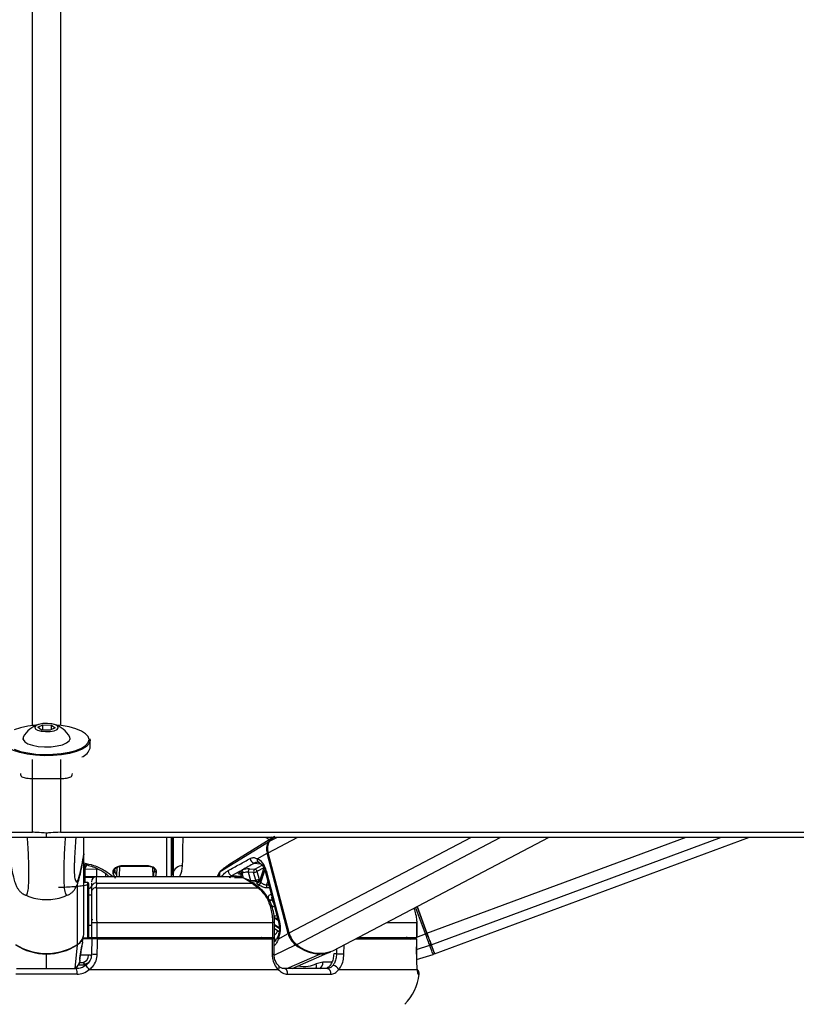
# Model space of a CAD drawing. Header units: millimetres. Extents: x 20 to 26560, y 16 to 17993.
# Tile 91 of 95: x 22549 to 22861, y 6581 to 6976. Entities that reach past the tile are written whole.
import ezdxf

# ---------------------------------------------------------------- set-up
doc = ezdxf.new("R2010")
doc.units = ezdxf.units.MM

msp = doc.modelspace()

# ---------------------------------------------------------------- linework, layer by layer
at = {"color": 7, "linetype": 'Continuous', "lineweight": 25, "ltscale": 2}
for p, q in [((22556.04, 6691.78), (22558.01, 6692.78)), ((22557.53, 6690.69), (22556.04, 6691.78)), ((22560.98, 6690.59), (22557.53, 6690.69)), ((22558.01, 6692.78), (22561.47, 6692.68)), ((22558.01, 6690.68), (22558.01, 6692.78)), ((22562.95, 6691.59), (22560.98, 6690.59)), ((22561.47, 6692.68), (22562.95, 6691.59)), ((22561.47, 6690.84), (22561.47, 6692.68)), ((22550, 6687.24), (22550, 6686.83)), ((22569, 6686.83), (22569, 6687.24)), ((22577, 6683.46), (22577, 6686.46)), ((19731.26, 6647.65), (22559.5, 6647.65)), ((22559.5, 6647.65), (25387.73, 6647.65)), ((22574.5, 6641.01), (22574.5, 6647.65)), ((22609.7, 6631.76), (22609.7, 6647.41)), ((22610, 6632.62), (22610, 6647.62)), ((22650.68, 6647.65), (22633.72, 6637.17)), ((22674.44, 6602.04), (22761.26, 6647.65)), ((22715.31, 6600.78), (22841.78, 6647.65)), ((22629.28, 6633.83), (22648.67, 6645.76)), ((22574.5, 6641.01), (22574.32, 6640.05)), ((22574.5, 6641.01), (22574.5, 6641.01)), ((22574.5, 6609.23), (22574.5, 6639.89)), ((22644.06, 6638.95), (22648.06, 6641.17)), ((22656.5, 6608.97), (22648.06, 6641.17)), ((22656.9, 6609.19), (22648.46, 6641.39)), ((22575, 6629.44), (22575, 6636.67)), ((22575.68, 6636.5), (22575, 6635.2)), ((22599.94, 6636.12), (22589.85, 6636.12)), ((22589.85, 6636.01), (22599.94, 6636.01)), ((22637.23, 6634.07), (22637.92, 6634.39)), ((22640.93, 6634.91), (22643.08, 6634.82)), ((22646.74, 6635.39), (22644.96, 6629.91)), ((22647.67, 6634.32), (22653.08, 6613.7)), ((22579.55, 6631.76), (22575, 6631.76)), ((22635.17, 6631.76), (22579.55, 6631.76)), ((22586.13, 6633.2), (22587, 6631.18)), ((22587.73, 6632.24), (22586.93, 6633.93)), ((22610.34, 6633.18), (22610.12, 6632.24)), ((22610.34, 6633.18), (22610.33, 6631.76)), ((22628.76, 6633.41), (22627.95, 6631.76)), ((22636.42, 6633.55), (22634.03, 6632.2)), ((22634.03, 6632.2), (22637.62, 6631.95)), ((22637.5, 6632.57), (22637.81, 6631.39)), ((22638.57, 6633.34), (22638.08, 6633.14)), ((22640.51, 6633.63), (22641.39, 6630.26)), ((22642.66, 6633.53), (22640.51, 6633.63)), ((22641.39, 6630.26), (22643.48, 6630.42)), ((22643.48, 6630.42), (22642.66, 6633.53)), ((22643.99, 6633.88), (22644.81, 6630.77)), ((22647.31, 6633.94), (22652.71, 6613.32)), ((22575.93, 6629.39), (22574.5, 6629.46)), ((22576.5, 6622), (22576.5, 6628.79)), ((22577.5, 6629.34), (22577.5, 6627.5)), ((22577.5, 6627.5), (22577.5, 6625.61)), ((22579.63, 6627.36), (22579.64, 6629.25)), ((22579.63, 6627.36), (22644.47, 6627.36)), ((22579.64, 6629.25), (22642.02, 6629.25)), ((22644.7, 6629.83), (22641.81, 6629.62)), ((22642.02, 6629.25), (22644.47, 6627.36)), ((22645.12, 6627.19), (22642.67, 6629.08)), ((22577.5, 6624.36), (22576.5, 6624.36)), ((22576.5, 6607.93), (22576.5, 6622)), ((22712.24, 6609.07), (22708.26, 6619.81)), ((22708.26, 6619.81), (22712.24, 6609.07)), ((22576.5, 6612.36), (22577.5, 6612.36)), ((22577.5, 6613.36), (22579.77, 6613.36)), ((22577.5, 6613.36), (22577.5, 6607.36)), ((22579.77, 6613.36), (22650.26, 6613.36)), ((22579.77, 6607.36), (22579.77, 6613.36)), ((22650.26, 6613.36), (22650.26, 6607.36)), ((22651.05, 6607.36), (22651.05, 6613.36)), ((22651.05, 6610.97), (22652.88, 6609.78)), ((22708.12, 6613.36), (22708.12, 6607.36)), ((22708.14, 6613.36), (22708.12, 6613.36)), ((22708.14, 6607.36), (22708.14, 6613.36)), ((22574.01, 6605.62), (22574.4, 6608.23)), ((22577.71, 6606.86), (22574.2, 6606.86)), ((22574.25, 6607.24), (22575.93, 6607.33)), ((22576.09, 6607.36), (22577.5, 6607.36)), ((22577.5, 6607.36), (22579.77, 6607.36)), ((22577.71, 6606.86), (22577.6, 6600.75)), ((22577.71, 6607.36), (22577.71, 6606.86)), ((22579.77, 6607.36), (22650.26, 6607.36)), ((22579.98, 6606.86), (22650.08, 6606.86)), ((22582.5, 6607.36), (22582.5, 6606.86)), ((22644.47, 6607.36), (22644.46, 6606.86)), ((22650.26, 6607.36), (22651.05, 6607.36)), ((22650.89, 6600.72), (22650.88, 6606.86)), ((22652.51, 6606.75), (22656.5, 6608.97)), ((22683.61, 6606.86), (22708.09, 6606.86)), ((22684.6, 6607.36), (22708.12, 6607.36)), ((22702.66, 6607.36), (22702.65, 6606.86)), ((22708.01, 6600.69), (22708.11, 6606.86)), ((22708.08, 6606.86), (22708.09, 6606.86)), ((22708.12, 6607.36), (22708.14, 6607.36)), ((22570.99, 6594.96), (22571.91, 6604.42)), ((22572.92, 6599.11), (22573.7, 6604.03)), ((22573.64, 6603.78), (22573.71, 6604.03)), ((22650.89, 6600.72), (22650.89, 6600.72)), ((22658.14, 6594.86), (22673.41, 6601.56)), ((22675.9, 6600.75), (22674.8, 6600.75)), ((22708, 6600.68), (22708.02, 6600.69)), ((22708.02, 6598.5), (22714.71, 6600.59)), ((22547.39, 6594.86), (22571.6, 6594.86)), ((22572.69, 6597.36), (22573.69, 6597.36)), ((22574.43, 6596.8), (22574.36, 6596.21)), ((22652.72, 6595.92), (22652.69, 6595.95)), ((22672.13, 6594.86), (22655.01, 6594.86)), ((22670.42, 6597.41), (22667.79, 6596.77)), ((22571.76, 6592.64), (22547.23, 6592.64)), ((22576.68, 6594.46), (22652.56, 6594.46)), ((22656.3, 6592.64), (22673.65, 6592.64)), ((22676.86, 6594.46), (22708.29, 6594.46))]:
    msp.add_line(p, q, dxfattribs=at)
at = {"color": 8, "linetype": 'Continuous', "lineweight": 25, "ltscale": 2}
for p, q in [((22553.91, 6649.61), (22553.92, 6678.81)), ((22565.08, 6678.8), (22565.08, 6649.61)), ((22607.7, 6647.47), (22607.7, 6631.76)), ((22647.22, 6647.65), (22649.07, 6646.66)), ((22648.46, 6641.39), (22660.37, 6647.65)), ((22649.06, 6646.01), (22652.2, 6647.65)), ((22650.11, 6647.3), (22649.5, 6647.65)), ((22656.9, 6609.19), (22730.1, 6647.65)), ((22659.93, 6604.58), (22741.92, 6647.65)), ((22712.24, 6609.07), (22816.34, 6647.65)), ((22713.95, 6604.45), (22830.51, 6647.65)), ((22575, 6634.83), (22579.75, 6634.9)), ((22579.75, 6631.76), (22579.75, 6634.9)), ((22586.93, 6633.93), (22586.97, 6634.58)), ((22587.73, 6632.24), (22587.88, 6635.6)), ((22588.78, 6631.76), (22588.98, 6635.97)), ((22589.85, 6636.12), (22589.85, 6636.01)), ((22599.94, 6636.01), (22599.94, 6636.12)), ((22602.34, 6631.76), (22602.15, 6635.47)), ((22633.73, 6637.16), (22629.28, 6633.83)), ((22642.88, 6637.18), (22645.47, 6637)), ((22643.08, 6634.82), (22646.1, 6636.41)), ((22646.72, 6635.31), (22643.99, 6633.88)), ((22647.09, 6634.56), (22645.44, 6629.49)), ((22645.56, 6629.41), (22647.16, 6634.35)), ((22578.54, 6631.51), (22575, 6631.51)), ((22583.24, 6632.79), (22583.24, 6631.76)), ((22629.33, 6633.84), (22629.28, 6633.83)), ((22634.03, 6632.2), (22633.05, 6631.37)), ((22634.97, 6631.47), (22636.37, 6631.44)), ((22637.32, 6632.88), (22637.1, 6632.9)), ((22637.62, 6631.95), (22637.66, 6631.97)), ((22637.66, 6631.95), (22637.62, 6631.95)), ((22637.95, 6633.08), (22638.43, 6631.28)), ((22638.58, 6631.23), (22638.08, 6633.14)), ((22571.92, 6604.62), (22571.92, 6628.87)), ((22575.93, 6629.39), (22575.93, 6622.2)), ((22648.35, 6629.97), (22647.86, 6628.48)), ((22647.86, 6628.48), (22648.74, 6628.49)), ((22650.23, 6622.8), (22649.98, 6622.67)), ((22650.03, 6622.5), (22650.27, 6622.63)), ((22575.93, 6622.2), (22575.93, 6607.33)), ((22711.65, 6608.85), (22707.7, 6619.51)), ((22650.99, 6616.13), (22651.97, 6616.16)), ((22652.26, 6615.06), (22651.39, 6615.03)), ((22651.39, 6615.03), (22652.45, 6614.34)), ((22651.05, 6613.36), (22650.26, 6613.36)), ((22652.96, 6611.25), (22651.05, 6612.49)), ((22651.05, 6612.29), (22652.97, 6611.04)), ((22695.98, 6613.36), (22708.12, 6613.36)), ((22644.97, 6606.86), (22644.96, 6606.88)), ((22647.4, 6607.36), (22647.53, 6606.86)), ((22649.65, 6606.86), (22649.52, 6607.36)), ((22650.95, 6607.36), (22651.29, 6606.06)), ((22703.69, 6606.86), (22704.46, 6607.6)), ((22704.01, 6607.36), (22703.88, 6607.18)), ((22706.28, 6606.86), (22707.63, 6607.36)), ((22708.14, 6607.55), (22711.65, 6608.85)), ((22650.94, 6600.33), (22659.51, 6604.38)), ((22675.95, 6602.83), (22675.9, 6600.75)), ((22678.91, 6600.68), (22679, 6604.43)), ((22708.04, 6602.54), (22713.35, 6604.26)), ((22559.5, 6600.96), (22559.5, 6600.77)), ((22559.5, 6594.86), (22559.5, 6600.77)), ((22572.83, 6598.77), (22572.93, 6599.11)), ((22576.39, 6600.31), (22573.15, 6600.31)), ((22656.01, 6594.86), (22669.25, 6600.72)), ((22574.36, 6596.21), (22572.21, 6596.21)), ((22674.04, 6597.41), (22670.42, 6597.41)), ((22708.66, 6592.64), (22709.17, 6592.64))]:
    msp.add_line(p, q, dxfattribs=at)
at = {"color": 8, "linetype": 'Continuous', "lineweight": 25, "ltscale": 2, "flags": 128}
for points in [[(22553.92, 6692.39), (22553.98, 7470.36), (22554, 7577.84), (22554.03, 7685.33), (22554.08, 7792.82), (22554.16, 7900.32), (22554.25, 7951)], [(22647.67, 6634.32), (22647.51, 6634.22), (22647.39, 6634.12), (22647.32, 6634.04), (22647.31, 6633.96), (22647.31, 6633.94)], [(22637.05, 6631.63), (22637.17, 6631.69), (22637.62, 6631.95)], [(22644.81, 6630.77), (22645.13, 6630.81), (22645.26, 6630.82)], [(22649.05, 6627.3), (22648.71, 6627.29), (22648.07, 6627.27)], [(22653.08, 6613.7), (22652.91, 6613.6), (22652.8, 6613.5), (22652.73, 6613.41), (22652.71, 6613.33), (22652.72, 6613.32)], [(22652.51, 6606.75), (22652.36, 6606.93), (22652.27, 6607.1), (22652.22, 6607.26), (22652.23, 6607.4), (22652.25, 6607.47)], [(22703.78, 6607.36), (22703.74, 6607.28), (22703.59, 6607.1)], [(22575.51, 6596.33), (22574.97, 6596.22), (22574.36, 6596.21)], [(22652.56, 6594.46), (22652.73, 6594.79), (22652.85, 6595.1), (22652.89, 6595.39), (22652.87, 6595.64), (22652.78, 6595.85), (22652.72, 6595.92)]]:
    msp.add_lwpolyline(points, dxfattribs=at)
at = {"color": 7, "linetype": 'Continuous', "lineweight": 25, "ltscale": 2, "flags": 128}
for points in [[(22555.55, 6692.65), (22555.21, 6692.62), (22551.97, 6692.2), (22549.03, 6691.56), (22546.52, 6690.72)], [(22559.11, 6690.03), (22560.95, 6690.11), (22562.57, 6690.42), (22563.72, 6690.93), (22564.23, 6691.55), (22564.02, 6692.19), (22563.12, 6692.76), (22561.67, 6693.16), (22559.88, 6693.34), (22558.04, 6693.27), (22556.42, 6692.95), (22555.27, 6692.44), (22554.76, 6691.82), (22554.97, 6691.18), (22555.87, 6690.61), (22557.33, 6690.21), (22559.11, 6690.03)], [(22576.6, 6686.83), (22576.25, 6688.03), (22575.21, 6689.19), (22573.53, 6690.25), (22571.28, 6691.16), (22568.54, 6691.9), (22565.44, 6692.44), (22563.44, 6692.65)], [(22576.88, 6687.16), (22577, 6686.46), (22576.64, 6685.22), (22575.58, 6684.04), (22573.86, 6682.96), (22571.55, 6682.02), (22568.75, 6681.26), (22565.57, 6680.72), (22562.15, 6680.41), (22558.61, 6680.35), (22555.11, 6680.53), (22551.79, 6680.96), (22548.78, 6681.62), (22546.22, 6682.47), (22544.2, 6683.49), (22542.8, 6684.62), (22542.09, 6685.84), (22542, 6686.46)], [(22546.52, 6682.94), (22549.03, 6682.1), (22551.97, 6681.46), (22555.21, 6681.04), (22558.63, 6680.86), (22562.09, 6680.92), (22565.44, 6681.23), (22568.54, 6681.76), (22571.28, 6682.5), (22573.53, 6683.42), (22575.21, 6684.47), (22576.25, 6685.63), (22576.6, 6686.83), (22576.6, 6686.83)], [(22550.16, 6687.87), (22550.1, 6687.74), (22550.07, 6686.84), (22550.73, 6685.96), (22552.05, 6685.18), (22553.92, 6684.56), (22556.2, 6684.13), (22558.72, 6683.94)], [(22558.72, 6683.94), (22561.31, 6683.98), (22563.75, 6684.28), (22565.89, 6684.79), (22567.55, 6685.48), (22568.61, 6686.31), (22569, 6687.2), (22568.83, 6687.87)], [(22539.74, 6649.61), (22553.91, 6649.61)], [(22565.08, 6649.61), (22568.96, 6649.61), (22584.47, 6649.61), (22592.23, 6649.61), (22607.75, 6649.61), (22615.51, 6649.61), (22631.03, 6649.61), (22638.79, 6649.61), (22654.3, 6649.61), (22662.06, 6649.61), (22669.82, 6649.61), (22685.34, 6649.61), (22693.1, 6649.61), (22708.61, 6649.61), (22716.37, 6649.61), (22731.89, 6649.61), (22739.65, 6649.61), (22747.41, 6649.61), (22762.93, 6649.61), (22770.68, 6649.61), (22786.2, 6649.61), (22793.96, 6649.61), (22809.48, 6649.61), (22817.24, 6649.61), (22832.75, 6649.61), (22840.51, 6649.61), (22848.27, 6649.61), (22863.79, 6649.61)], [(22649.06, 6646.01), (22650.67, 6647.58), (22651.17, 6647.95)], [(22644.87, 6629.84), (22644.82, 6629.84), (22644.7, 6629.83)], [(22577.84, 6614.77), (22577.84, 6614.76), (22577.84, 6614.75), (22577.84, 6614.72), (22577.84, 6614.67), (22577.84, 6614.61), (22577.84, 6614.54), (22577.84, 6614.46), (22577.84, 6614.37), (22577.84, 6614.27)], [(22579.87, 6600.68), (22579.94, 6604.68), (22579.98, 6606.86)], [(22650.08, 6606.86), (22650.09, 6602.86), (22650.1, 6600.68)], [(22703.59, 6607.1), (22703.38, 6606.9), (22703.33, 6606.86)], [(22708.09, 6606.86), (22708.03, 6602.86), (22708, 6600.68)], [(22713.35, 6604.26), (22713.2, 6604.67), (22713.02, 6605.15), (22712.83, 6605.68), (22712.61, 6606.26), (22712.38, 6606.87), (22712.15, 6607.52), (22711.9, 6608.18), (22711.65, 6608.85)], [(22713.95, 6604.45), (22713.8, 6604.87), (22713.62, 6605.35), (22713.42, 6605.88), (22713.21, 6606.46), (22712.98, 6607.08), (22712.74, 6607.73), (22712.49, 6608.39), (22712.24, 6609.07)], [(22712.24, 6609.07), (22712.47, 6608.47), (22712.69, 6607.87), (22712.9, 6607.29), (22713.11, 6606.74), (22713.3, 6606.22), (22713.48, 6605.74), (22713.64, 6605.31), (22713.77, 6604.94)], [(22714.71, 6600.59), (22714.69, 6600.65), (22714.62, 6600.83), (22714.51, 6601.12), (22714.36, 6601.53), (22714.17, 6602.05), (22713.94, 6602.68), (22713.66, 6603.42), (22713.35, 6604.26)], [(22713.77, 6604.94), (22714.08, 6604.12), (22714.34, 6603.41), (22714.57, 6602.79), (22714.75, 6602.29), (22714.9, 6601.89), (22715.01, 6601.6), (22715.07, 6601.43), (22715.09, 6601.37)], [(22715.31, 6600.78), (22715.31, 6600.78), (22715.22, 6601.02), (22714.96, 6601.72), (22714.54, 6602.87), (22713.95, 6604.45)], [(22572.93, 6599.11), (22572.93, 6599.11), (22572.93, 6599.15)], [(22678.91, 6600.68), (22678.62, 6600.69), (22678.27, 6600.7), (22677.87, 6600.71), (22677.45, 6600.72), (22677.03, 6600.73), (22676.61, 6600.74), (22676.23, 6600.75), (22675.9, 6600.75)], [(22656.3, 6592.64), (22656.3, 6593.06), (22656.24, 6593.47), (22656.13, 6593.85), (22655.98, 6594.19), (22655.77, 6594.47), (22655.54, 6594.68), (22655.28, 6594.81), (22655.01, 6594.86)]]:
    msp.add_lwpolyline(points, dxfattribs=at)
at = {"color": 7, "linetype": 'Continuous', "lineweight": 25, "ltscale": 4}
for centre, radius, start, end in [((22559.5, 6682.78), 10.63, 107.2827, 151.3843), ((22559.5, 6682.78), 10.63, 28.6157, 72.7173), ((22571.86, 6684.88), 5.33, 289.5258, 344.5125), ((22656.44, 6639.42), 10.04, 121.8977, 140.8042), ((22653, 6642.86), 5.22, 146.1791, 198.8003), ((22653.43, 6643.08), 5.25, 146.179, 198.8006), ((22643.24, 6639.1), 1.95, 179.245, 259.2753), ((22645.22, 6638.6), 1.21, 163.1013, 256.251), ((22586.15, 6634.47), 0.774, 267.9433, 356.5492), ((22603.65, 6634.32), 0.787, 180.4203, 270.7953), ((22613.82, 6632.59), 3.54, 84.889, 170.4479), ((22634.39, 6634.12), 1.95, 176.566, 259.2654), ((22636.98, 6633.09), 1.61, 8.8107, 54.1392), ((22641.68, 6633.96), 1.21, 128.2544, 195.7855), ((22643.83, 6633.87), 1.21, 128.2452, 195.7922), ((22642.82, 6633.65), 1.2, 11.2047, 77.4749), ((22579.5, 6629.76), 2, 90.2594, 180.0405), ((22586.16, 6633.97), 0.776, 268.1822, 356.8693), ((22636.53, 6632.48), 1.07, 15.5578, 95.6253), ((22636.74, 6632.82), 1.24, 11.7875, 72.8717), ((22636.87, 6632.89), 1.24, 11.7525, 73.0792), ((22642.48, 6636.97), 3.44, 273.0621, 296.138), ((22643.29, 6633.86), 3.44, 273.0623, 296.1377), ((22575.9, 6628.79), 0.6, 0, 87), ((22579.4, 6627.36), 1.91, 82.8396, 175.6747), ((22579.4, 6625.46), 1.91, 82.9324, 175.672), ((22642.13, 6628.36), 0.898, 53.575, 97.2535), ((22644.23, 6629.81), 1.26, 281.7575, 345.1939), ((22640.86, 6622.86), 6.77, 56.5273, 57.6214), ((22644.34, 6629.75), 1.27, 281.5983, 344.3837), ((22641.91, 6623.91), 6.6, 56.436, 57.6582), ((22649.16, 6628.08), 1.35, 162.942, 216.4634), ((22648.47, 6625.69), 3.37, 273.1283, 296.6774), ((22648.51, 6625.66), 3.51, 272.9898, 295.6151), ((22634.32, 6618.47), 16.21, 14.3827, 15.0116), ((22652.18, 6615.93), 1.2, 170.7215, 229.0531), ((22568.93, 6609.1), 5.54, 302.4489, 350.9408), ((22568.96, 6609.29), 5.53, 302.354, 359.3921), ((22575.9, 6607.93), 0.6, 273, 0), ((22664.76, 6611.1), 8.52, 194.4644, 232.051), ((22665.2, 6611.33), 8.57, 194.463, 232.052), ((22760.96, 6476.31), 141.42, 110.1506, 110.4064), ((22559.5, 6623.87), 22.92, 237.1574, 302.8426), ((22559.44, 6623.5), 22.73, 237.0769, 270.1396), ((22559.55, 6623.5), 22.73, 269.8604, 302.9231), ((22669.98, 6617.43), 16.73, 231.2731, 267.4927), ((22669.22, 6614.99), 13.96, 228.2444, 291.9561), ((22713.23, 6604.8), 0.56, 282.6853, 13.78), ((22573.53, 6600.21), 2.86, 273.0855, 1.9091), ((22579.93, 6639.56), 38.88, 266.5637, 269.9133), ((22669.36, 6610.86), 10.14, 269.3672, 294.8666), ((22714.53, 6601.16), 0.6, 287.3393, 20.3377), ((22564.66, 6593.23), 7.13, 355.24, 13.1692), ((22570.77, 6590.68), 7.01, 32.6282, 50.4594), ((22671.82, 6593.02), 1.87, 348.4354, 80.3178), ((22674.32, 6593.29), 2.8, 24.6752, 87.6036), ((22689.28, 6594.81), 20, 314.5117, 353.7838), ((22707.18, 6592.86), 2, 353.7838, 54.2048)]:
    msp.add_arc(centre, radius, start, end, dxfattribs=at)
at = {"color": 8, "linetype": 'Continuous', "lineweight": 25, "ltscale": 4}
for centre, radius, start, end in [((22648.88, 6645.39), 0.43, 84.6618, 119.8784), ((22649, 6639.3), 2.09, 104.5774, 116.6561), ((22587, 6632), 0.766, 341.4429, 17.9655), ((22644.33, 6630.6), 0.872, 192.0515, 250.1518), ((22643.94, 6630.59), 0.887, 297.8942, 11.525), ((22644.58, 6626.47), 0.893, 52.2033, 97.1721), ((22641.67, 6616.66), 11.26, 326.3914, 328.7036), ((22643.4, 6606.45), 1.49, 16.0929, 37.8458), ((22643.52, 6606.49), 1.49, 15.237, 35.4663), ((22642.55, 6616.22), 11.64, 316.8378, 328.1013), ((22657.34, 6607.37), 1.81, 103.6108, 117.6278), ((22765.38, 6667.36), 86.31, 224.0424, 224.2859), ((22717.82, 6623.46), 20.76, 230.8613, 233.1017), ((22571.48, 6604.41), 0.422, 2.3824, 24.5412), ((22659.05, 6605.25), 0.986, 298.0013, 322.2443), ((22650.27, 6605.21), 4.53, 267.7316, 277.771), ((22669.05, 6601.13), 0.455, 295.8485, 331.338), ((22574.6, 6599.93), 3.13, 267.0316, 307.1207), ((22664.94, 6595.98), 2.96, 337.8328, 15.5774), ((22667.13, 6597.28), 3.29, 312.5281, 2.1865), ((22706.67, 6592.86), 2.01, 353.8024, 24.4666)]:
    msp.add_arc(centre, radius, start, end, dxfattribs=at)
at = {"color": 7, "linetype": 'Continuous', "lineweight": 25, "ltscale": 4}
for centre, major_axis, ratio, start_param, end_param in [((22643.05, 6631.75), (-0.17, 7.38), 0.672177, 5.05317, 6.043836), ((22587.59, 6684.88), (0.33, 55.2), 0.016401, 2.724071, 2.746732), ((22639.18, 6633.93), (2.74, 0.61), 0.28356, 0.815993, 1.985687), ((22586.79, 6684.88), (0.33, 56), 0.016167, 2.724069, 2.746729), ((22639.06, 6633.86), (2.74, 0.61), 0.28356, 2.801893, 3.852866), ((22639.39, 6632.99), (1.77, 0.35), 0.303544, 0.82335, 1.993043), ((22648.46, 6611.13), (-0.17, 7.38), 0.672177, 4.062505, 5.05317)]:
    msp.add_ellipse(centre, major_axis=major_axis, ratio=ratio, start_param=start_param, end_param=end_param, dxfattribs=at)
at = {"color": 8, "linetype": 'Continuous', "lineweight": 25, "ltscale": 4}
for centre, major_axis, ratio, start_param, end_param in [((22605, 6684.93), (3.3, 55.2), 0.040218, 3.415647, 3.554543), ((22605.79, 6684.88), (3.3, 56), 0.039648, 3.465574, 3.554475), ((22639.27, 6632.93), (1.77, 0.35), 0.303544, 2.809249, 3.159658), ((22699.72, 6611.01), (4.41, 5.92), 0.999936, 4.717616, 4.835231)]:
    msp.add_ellipse(centre, major_axis=major_axis, ratio=ratio, start_param=start_param, end_param=end_param, dxfattribs=at)
at = {"color": 8, "linetype": 'Continuous', "lineweight": 25, "ltscale": 2}
for points, knots in [([(22564.74, 7953.46), (22564.78, 7929.23), (22564.89, 7865.9), (22564.93, 7763.5), (22564.98, 7646.24), (22565, 7528.99), (22565.02, 7411.73), (22565.06, 7132.88), (22565.07, 6893.12), (22565.08, 6692.44)], [0, 0, 0, 0, 0.057617, 0.150603, 0.243589, 0.336574, 0.42956, 0.522546, 1, 1, 1, 1]), ([(22549.12, 6673.29), (22549.11, 6672.99), (22549.08, 6672.14), (22550.32, 6671.5), (22552.57, 6671.2), (22555.52, 6671.16), (22558.09, 6671.17), (22560.74, 6671.17), (22563.47, 6671.16), (22566.48, 6671.2), (22568.6, 6671.5), (22569.85, 6672.11), (22569.87, 6672.92), (22569.88, 6673.29)], [0, 0, 0, 0, 0.06083, 0.169844, 0.277522, 0.379739, 0.481054, 0.512022, 0.619862, 0.728713, 0.82954, 0.924901, 1, 1, 1, 1]), ([(22551.04, 6624.45), (22551.11, 6624.39), (22551.43, 6624.12), (22551.82, 6624.76), (22552.18, 6626.51), (22552.34, 6628.49), (22552.39, 6630.85), (22552.4, 6633.04), (22552.4, 6635.64), (22552.32, 6639.55), (22552.14, 6643.72), (22551.93, 6646.36), (22551.83, 6647.65)], [0, 0, 0, 0, 0.0655, 0.295526, 0.395209, 0.515822, 0.586276, 0.616899, 0.690024, 0.767312, 0.886238, 1, 1, 1, 1]), ([(22567.95, 6624.45), (22567.88, 6624.39), (22567.56, 6624.12), (22567.18, 6624.76), (22566.81, 6626.51), (22566.65, 6628.49), (22566.6, 6630.85), (22566.59, 6633.04), (22566.59, 6635.64), (22566.67, 6639.55), (22566.85, 6643.72), (22567.06, 6646.36), (22567.16, 6647.65)], [0, 0, 0, 0, 0.064937, 0.29513, 0.394885, 0.515584, 0.58609, 0.616735, 0.689913, 0.767257, 0.886269, 1, 1, 1, 1]), ([(22614.14, 6636.11), (22614.16, 6637.24), (22614.2, 6639.53), (22614.26, 6643.35), (22614.31, 6646.27), (22614.33, 6647.65)], [0, 0, 0, 0, 0.340072, 0.687931, 1, 1, 1, 1]), ([(22570.76, 6632.23), (22570.77, 6632.03), (22570.83, 6631.24), (22571.06, 6630.22), (22571.44, 6629.5), (22572.02, 6630.04), (22572.77, 6632.03), (22573.62, 6635.72), (22574.23, 6639.41), (22574.5, 6641.01)], [0, 0, 0, 0, 0.018543, 0.072514, 0.210265, 0.343475, 0.531593, 0.796886, 1, 1, 1, 1]), ([(22586.09, 6631.76), (22585.16, 6632.53), (22583.41, 6633.96), (22579.23, 6636.2), (22575.86, 6636.9), (22574.46, 6637.19)], [0, 0, 0, 0, 0.401629, 0.751145, 1, 1, 1, 1]), ([(22612.75, 6631.76), (22612.9, 6631.94), (22613.78, 6633.04), (22613.98, 6634.72), (22614.14, 6636.11)], [0, 0, 0, 0, 0.166423, 1, 1, 1, 1]), ([(22629.79, 6631.76), (22630.31, 6632.41), (22631.14, 6633.45), (22632.09, 6634.02), (22632.44, 6634.23)], [0, 0, 0, 0, 0.630951, 1, 1, 1, 1]), ([(22579.64, 6629.25), (22579.61, 6630.2), (22579.57, 6631.6), (22579.51, 6631.68), (22579.5, 6631.7)], [0, 0, 0, 0, 0.6726445, 1, 1, 1, 1]), ([(22628.55, 6632.86), (22628.5, 6632.83), (22628.35, 6632.7), (22628.44, 6632.3), (22628.5, 6631.96), (22628.64, 6631.76), (22628.64, 6631.76)], [0, 0, 0, 0, 0.166995, 0.593386, 0.986511, 1, 1, 1, 1]), ([(22629.28, 6633.83), (22629.17, 6633.64), (22628.95, 6633.25), (22628.86, 6632.53), (22628.96, 6632), (22629, 6631.76)], [0, 0, 0, 0, 0.337565, 0.698416, 1, 1, 1, 1]), ([(22640.93, 6630.22), (22641, 6630.22), (22641.18, 6630.24), (22641.32, 6630.25), (22641.39, 6630.26)], [0, 0, 0, 0, 0.432237, 1, 1, 1, 1]), ([(22576.5, 6627.09), (22576.6, 6627.12), (22577.41, 6627.39), (22577.45, 6627.69), (22577.5, 6627.94)], [0, 0, 0, 0, 0.13357, 1, 1, 1, 1]), ([(22644.97, 6629.91), (22644.97, 6629.87), (22644.98, 6629.8), (22645.18, 6629.65), (22645.38, 6629.53), (22645.44, 6629.49)], [0, 0, 0, 0, 0.372434, 0.778821, 1, 1, 1, 1]), ([(22649.97, 6623.81), (22649.93, 6623.71), (22649.86, 6623.48), (22649.89, 6623.07), (22649.96, 6622.77), (22649.98, 6622.67)], [0, 0, 0, 0, 0.332773, 0.764919, 1, 1, 1, 1]), ([(22650.03, 6622.5), (22650.09, 6622.31), (22650.21, 6621.93), (22650.42, 6621.5), (22650.59, 6621.33), (22650.63, 6621.28)], [0, 0, 0, 0, 0.428048, 0.857283, 1, 1, 1, 1]), ([(22651.09, 6619.69), (22650.97, 6619.7), (22650.61, 6619.74), (22650.16, 6619.93), (22649.89, 6620.21), (22649.82, 6620.28)], [0, 0, 0, 0, 0.275396, 0.804446, 1, 1, 1, 1]), ([(22651.39, 6615.03), (22651.23, 6615.02), (22651.08, 6615.01), (22650.94, 6614.91), (22650.93, 6614.91)], [0, 0, 0, 0, 0.980593, 1, 1, 1, 1]), ([(22645.93, 6607.36), (22645.86, 6607.33), (22645.59, 6607.22), (22645.26, 6607.04), (22645.04, 6606.93), (22644.96, 6606.88)], [0, 0, 0, 0, 0.204231, 0.719657, 1, 1, 1, 1]), ([(22652.51, 6606.75), (22652.25, 6606), (22651.87, 6604.86), (22651.14, 6604.25), (22650.88, 6604.04)], [0, 0, 0, 0, 0.650563, 1, 1, 1, 1]), ([(22667.79, 6596.77), (22666.72, 6596.31), (22664.31, 6595.27), (22661.82, 6595.65), (22660.43, 6595.86)], [0, 0, 0, 0, 0.44251, 1, 1, 1, 1])]:
    msp.add_open_spline(points, degree=3, knots=knots, dxfattribs=at)
at = {"color": 7, "linetype": 'Continuous', "lineweight": 25, "ltscale": 2}
for points, knots in [([(22559.5, 6649.23), (22558.19, 6649.37), (22556.32, 6649.58), (22554.47, 6649.6), (22553.91, 6649.61)], [0, 0, 0, 0, 0.700713, 1, 1, 1, 1]), ([(22565.08, 6649.61), (22563.78, 6649.58), (22561.92, 6649.53), (22560.06, 6649.3), (22559.5, 6649.23)], [0, 0, 0, 0, 0.700733, 1, 1, 1, 1]), ([(22559.5, 6647.65), (22559.5, 6647.92), (22559.5, 6648.44), (22559.5, 6648.96), (22559.5, 6649.23)], [0, 0, 0, 0, 0.50002, 1, 1, 1, 1]), ([(22571.29, 6647.65), (22571.23, 6646.87), (22571.07, 6644.81), (22570.85, 6641.46), (22570.7, 6638.18), (22570.63, 6636.05), (22570.62, 6634.96), (22570.63, 6634.09), (22570.67, 6633.07), (22570.72, 6632.55), (22570.76, 6632.23)], [0, 0, 0, 0, 0.172761, 0.455005, 0.640182, 0.726765, 0.784631, 0.808925, 0.881667, 1, 1, 1, 1]), ([(22610.4, 6647.65), (22610.4, 6647.5), (22610.39, 6645.35), (22610.38, 6641.78), (22610.35, 6637.03), (22610.34, 6634.47), (22610.34, 6633.18)], [0, 0, 0, 0, 0.027826, 0.380925, 0.68696, 1, 1, 1, 1]), ([(22544.57, 6640.07), (22544.67, 6639.46), (22544.99, 6637.42), (22545.59, 6634.28), (22546.28, 6631.24), (22546.91, 6629.16), (22547.5, 6627.77), (22548.14, 6626.68), (22548.96, 6625.72), (22549.85, 6624.91), (22550.68, 6624.54), (22551.01, 6624.39)], [0, 0, 0, 0, 0.09622, 0.318105, 0.561174, 0.722331, 0.81809, 0.879576, 0.930045, 0.971834, 1, 1, 1, 1]), ([(22567.99, 6624.37), (22568.36, 6624.55), (22569.17, 6624.95), (22570.04, 6625.72), (22570.79, 6626.6), (22571.35, 6627.52), (22571.84, 6628.57), (22572.37, 6630.06), (22572.97, 6632.29), (22573.66, 6635.61), (22574.16, 6638.33), (22574.41, 6639.94), (22574.43, 6640.03)], [0, 0, 0, 0, 0.032816, 0.071271, 0.116674, 0.171667, 0.242894, 0.346963, 0.528729, 0.752373, 0.98609, 1, 1, 1, 1]), ([(22632.44, 6634.23), (22633.94, 6635.06), (22636.88, 6636.68), (22639.84, 6638.32), (22641.29, 6639.12)], [0, 0, 0, 0, 0.506742, 1, 1, 1, 1]), ([(22641.29, 6639.12), (22641.69, 6639.28), (22642.21, 6639.49), (22643.11, 6639.42), (22643.65, 6639.15), (22644.06, 6638.95)], [0, 0, 0, 0, 0.417868, 0.554, 1, 1, 1, 1]), ([(22574.46, 6636.81), (22575.31, 6636.61), (22577.06, 6636.2), (22579.33, 6635.32), (22581.34, 6634.32), (22582.98, 6633.28), (22584.14, 6632.38), (22584.6, 6631.93), (22584.79, 6631.76)], [0, 0, 0, 0, 0.153684, 0.318265, 0.488584, 0.670205, 0.866449, 1, 1, 1, 1]), ([(22589.85, 6636.12), (22589.51, 6636.1), (22588.82, 6636.06), (22587.82, 6635.76), (22586.89, 6635.24), (22586.22, 6634.5), (22586.15, 6633.97), (22586.12, 6633.7)], [0, 0, 0, 0, 0.1423493, 0.2846838, 0.4732532, 0.7288316, 1, 1, 1, 1]), ([(22586.92, 6634.42), (22586.94, 6634.6), (22586.99, 6634.95), (22587.51, 6635.45), (22588.24, 6635.8), (22589.03, 6636.01), (22589.58, 6636.04), (22589.85, 6636.06)], [0, 0, 0, 0, 0.283988, 0.545526, 0.731758, 0.867425, 1, 1, 1, 1]), ([(22603.66, 6633.54), (22603.64, 6633.9), (22603.61, 6634.5), (22602.82, 6635.3), (22601.9, 6635.79), (22600.92, 6636.07), (22600.25, 6636.1), (22599.94, 6636.12)], [0, 0, 0, 0, 0.343364, 0.56591, 0.738588, 0.878697, 1, 1, 1, 1]), ([(22599.94, 6636.06), (22600.19, 6636.04), (22600.72, 6636.02), (22601.5, 6635.82), (22602.22, 6635.49), (22602.83, 6634.94), (22602.85, 6634.56), (22602.86, 6634.32)], [0, 0, 0, 0, 0.11258, 0.245383, 0.41497, 0.641277, 1, 1, 1, 1]), ([(22633.76, 6637.19), (22633.69, 6637.15), (22632.29, 6636.39), (22630.77, 6635.28), (22629.48, 6634.05), (22629.29, 6633.87)], [0, 0, 0, 0, 0.042536, 0.859199, 1, 1, 1, 1]), ([(22642.88, 6637.18), (22641.29, 6636.29), (22639.64, 6635.36), (22637.98, 6634.43), (22637.92, 6634.39)], [0, 0, 0, 0, 0.961059, 1, 1, 1, 1]), ([(22644.94, 6637.42), (22644.64, 6637.49), (22643.94, 6637.67), (22643.26, 6637.36), (22642.88, 6637.18)], [0, 0, 0, 0, 0.4297982, 1, 1, 1, 1]), ([(22644.74, 6637.46), (22644.88, 6637.4), (22645.3, 6637.23), (22646.07, 6636.57), (22646.85, 6635.38), (22647.17, 6634.37), (22647.31, 6633.94)], [0, 0, 0, 0, 0.1515774, 0.4471635, 0.763859, 1, 1, 1, 1]), ([(22629.26, 6633.9), (22629.21, 6633.86), (22629.13, 6633.78), (22629.04, 6633.67), (22628.96, 6633.57), (22628.91, 6633.5), (22628.83, 6633.39), (22628.74, 6633.27), (22628.64, 6633.13), (22628.57, 6633.02), (22628.53, 6632.96), (22628.51, 6632.93), (22628.5, 6632.91), (22628.5, 6632.91), (22628.5, 6632.9), (22628.49, 6632.9), (22628.49, 6632.9), (22628.49, 6632.9), (22628.49, 6632.9), (22628.49, 6632.9), (22628.49, 6632.9)], [0, 0, 0, 0, 0.189486, 0.313215, 0.357612, 0.4697, 0.537728, 0.651479, 0.81495, 0.907491, 0.954293, 0.977364, 0.988676, 0.994335, 0.997714, 0.999211, 0.999754, 0.999883, 0.999978, 1, 1, 1, 1]), ([(22636.51, 6631.62), (22636.27, 6631.66), (22635.16, 6631.88), (22633.89, 6631.78), (22632.91, 6631.5), (22632.79, 6631.47)], [0, 0, 0, 0, 0.189657, 0.901232, 1, 1, 1, 1]), ([(22636.37, 6631.44), (22636.85, 6631.46), (22638.26, 6631.52), (22640.17, 6630.56), (22641.51, 6629.61), (22642.02, 6629.25)], [0, 0, 0, 0, 0.240788, 0.713221, 1, 1, 1, 1]), ([(22636.42, 6633.55), (22636.47, 6633.59), (22636.65, 6633.74), (22636.92, 6633.9), (22637.11, 6634.01)], [0, 0, 0, 0, 0.274389, 1, 1, 1, 1]), ([(22642.64, 6629.02), (22642.12, 6629.42), (22640.83, 6630.42), (22638.73, 6631.32), (22637.17, 6631.53), (22636.51, 6631.62)], [0, 0, 0, 0, 0.280305, 0.696604, 1, 1, 1, 1]), ([(22637.11, 6634.01), (22637.12, 6634.01), (22637.16, 6634.03), (22637.2, 6634.05), (22637.23, 6634.07)], [0, 0, 0, 0, 0.237145, 1, 1, 1, 1]), ([(22637.19, 6632.99), (22637.19, 6632.99), (22637.17, 6633), (22637.28, 6632.94), (22637.44, 6632.78), (22637.47, 6632.62), (22637.48, 6632.56)], [0, 0, 0, 0, 0.102333, 0.413029, 0.806238, 1, 1, 1, 1]), ([(22637.95, 6633.08), (22637.83, 6633), (22637.66, 6632.9), (22637.58, 6632.8), (22637.56, 6632.77)], [0, 0, 0, 0, 0.7188728, 1, 1, 1, 1]), ([(22638.08, 6633.14), (22638.05, 6633.12), (22638, 6633.1), (22637.96, 6633.08), (22637.95, 6633.08)], [0, 0, 0, 0, 0.763198, 1, 1, 1, 1]), ([(22576.54, 6628.59), (22576.05, 6628.48), (22575.02, 6628.24), (22572.89, 6627.93), (22570.37, 6627.68), (22567.59, 6627.53), (22565.53, 6627.47), (22564.47, 6627.5), (22564.36, 6627.5)], [0, 0, 0, 0, 0.181242, 0.374922, 0.574835, 0.77452, 0.975366, 1, 1, 1, 1]), ([(22579.77, 6613.36), (22579.76, 6615.15), (22579.76, 6618.72), (22579.72, 6623.47), (22579.67, 6626.14), (22579.64, 6627.19), (22579.63, 6627.36)], [0, 0, 0, 0, 0.313658, 0.627143, 0.941623, 1, 1, 1, 1]), ([(22644.48, 6628.58), (22644.39, 6628.64), (22644.11, 6628.82), (22643.86, 6629.07), (22643.83, 6629.28), (22644.09, 6629.42), (22644.47, 6629.46), (22644.66, 6629.49)], [0, 0, 0, 0, 0.116724, 0.333015, 0.55193, 0.773837, 1, 1, 1, 1]), ([(22644.47, 6627.36), (22645.51, 6626.33), (22647.6, 6624.28), (22649.6, 6619.55), (22650.23, 6615.71), (22650.25, 6613.64), (22650.26, 6613.36)], [0, 0, 0, 0, 0.317084, 0.634487, 0.949902, 1, 1, 1, 1]), ([(22644.95, 6629.92), (22644.91, 6629.82), (22644.84, 6629.63), (22644.65, 6629.48), (22644.55, 6629.43), (22644.55, 6629.43), (22644.55, 6629.43)], [0, 0, 0, 0, 0.303115, 0.614562, 0.857123, 1, 1, 1, 1]), ([(22648.07, 6627.27), (22647.94, 6627.28), (22647.58, 6627.28), (22646.87, 6627.43), (22646.02, 6627.74), (22645.21, 6628.12), (22644.8, 6628.38), (22644.59, 6628.51)], [0, 0, 0, 0, 0.11957, 0.349271, 0.573006, 0.788416, 1, 1, 1, 1]), ([(22651.03, 6613.36), (22651, 6614.32), (22650.93, 6616.34), (22650.27, 6619.32), (22649.18, 6622.18), (22647.65, 6624.67), (22646.26, 6626.35), (22645.31, 6626.98), (22645.09, 6627.13)], [0, 0, 0, 0, 0.173701, 0.364531, 0.557256, 0.749876, 0.943115, 1, 1, 1, 1]), ([(22645.56, 6629.41), (22645.7, 6629.32), (22645.98, 6629.14), (22646.52, 6628.84), (22647.08, 6628.6), (22647.54, 6628.48), (22647.78, 6628.48), (22647.86, 6628.48)], [0, 0, 0, 0, 0.219854, 0.440325, 0.663109, 0.885444, 1, 1, 1, 1]), ([(22551.07, 6624.54), (22551.63, 6624.24), (22554.2, 6622.86), (22559.5, 6622.45), (22564.79, 6622.86), (22567.36, 6624.24), (22567.92, 6624.54)], [0, 0, 0, 0, 0.108727, 0.5, 0.891273, 1, 1, 1, 1]), ([(22577.5, 6625.61), (22577.5, 6625.46), (22577.5, 6624.54), (22577.5, 6622.21), (22577.5, 6618.05), (22577.5, 6614.92), (22577.5, 6613.36)], [0, 0, 0, 0, 0.0584334, 0.3730932, 0.6865285, 1, 1, 1, 1]), ([(22648.65, 6622.32), (22648.62, 6622.47), (22648.52, 6622.89), (22648.52, 6623.53), (22648.74, 6624.13), (22649.15, 6624.54), (22649.57, 6624.62), (22649.78, 6624.66)], [0, 0, 0, 0, 0.116732, 0.333033, 0.551949, 0.773851, 1, 1, 1, 1]), ([(22706.98, 6619.14), (22707.49, 6617.51), (22708.09, 6615.61), (22708.12, 6613.64), (22708.12, 6613.36)], [0, 0, 0, 0, 0.8556726, 1, 1, 1, 1]), ([(22652.71, 6613.32), (22652.78, 6613.02), (22652.99, 6612.12), (22653.05, 6610.51), (22652.79, 6608.78), (22652.41, 6607.87), (22652.25, 6607.47)], [0, 0, 0, 0, 0.153929, 0.459438, 0.76559, 1, 1, 1, 1]), ([(22579.98, 6606.86), (22579.75, 6606.86), (22579.3, 6606.86), (22578.66, 6606.86), (22578.14, 6606.86), (22577.78, 6606.86), (22577.73, 6606.86), (22577.71, 6606.86)], [0, 0, 0, 0, 0.197556, 0.395101, 0.59273, 0.790352, 1, 1, 1, 1]), ([(22650.85, 6606.86), (22650.85, 6606.86), (22650.85, 6606.86), (22650.6, 6606.86), (22650.26, 6606.86), (22650.08, 6606.86)], [0, 0, 0, 0, 0.2462895, 0.6119696, 1, 1, 1, 1]), ([(22652.25, 6607.48), (22652.22, 6607.41), (22651.99, 6606.93), (22651.53, 6606.24), (22651.08, 6605.73), (22650.74, 6605.64), (22650.66, 6605.62)], [0, 0, 0, 0, 0.068744, 0.459234, 0.875269, 1, 1, 1, 1]), ([(22703.88, 6607.18), (22703.81, 6607.16), (22703.72, 6607.13), (22703.62, 6607.1), (22703.59, 6607.1)], [0, 0, 0, 0, 0.698754, 1, 1, 1, 1]), ([(22573.64, 6603.78), (22573.51, 6602.96), (22573.24, 6601.29), (22572.97, 6599.62), (22572.83, 6598.77)], [0, 0, 0, 0, 0.493266, 1, 1, 1, 1]), ([(22573.97, 6605.62), (22573.93, 6605.32), (22573.82, 6604.48), (22573.71, 6604.05), (22573.64, 6603.78)], [0, 0, 0, 0, 0.353972, 1, 1, 1, 1]), ([(22572.83, 6598.77), (22572.81, 6598.48), (22572.78, 6598.02), (22572.88, 6598.12), (22572.88, 6598.24), (22572.88, 6598.27)], [0, 0, 0, 0, 0.581215, 0.917734, 1, 1, 1, 1]), ([(22572.88, 6598.19), (22572.88, 6598.2), (22572.89, 6598.28), (22572.9, 6598.38), (22572.9, 6598.5), (22572.89, 6598.62), (22572.88, 6598.74), (22572.92, 6599), (22572.94, 6599.14)], [0, 0, 0, 0, 0.009419, 0.064784, 0.135661, 0.26909, 0.610853, 1, 1, 1, 1]), ([(22577.6, 6600.75), (22577.52, 6600.09), (22577.36, 6598.75), (22576.43, 6597.14), (22575.58, 6596.39), (22575.23, 6596.08)], [0, 0, 0, 0, 0.370019, 0.740311, 1, 1, 1, 1]), ([(22577.58, 6599.54), (22577.55, 6599.73), (22577.48, 6600.2), (22576.79, 6600.27), (22576.39, 6600.31)], [0, 0, 0, 0, 0.416463, 1, 1, 1, 1]), ([(22576.68, 6594.46), (22577.15, 6594.87), (22578.29, 6595.86), (22579.55, 6598.01), (22579.76, 6599.79), (22579.87, 6600.68)], [0, 0, 0, 0, 0.260352, 0.630692, 1, 1, 1, 1]), ([(22650.1, 6600.68), (22650.12, 6600.15), (22650.19, 6598.72), (22650.92, 6596.52), (22651.91, 6595.09), (22652.52, 6594.5), (22652.56, 6594.46)], [0, 0, 0, 0, 0.220487, 0.593663, 0.970368, 1, 1, 1, 1]), ([(22652.74, 6595.99), (22652.56, 6596.14), (22652.01, 6596.63), (22651.34, 6597.97), (22650.89, 6599.48), (22650.93, 6600.42), (22650.94, 6600.72)], [0, 0, 0, 0, 0.16688, 0.508825, 0.844878, 1, 1, 1, 1]), ([(22674.8, 6600.75), (22674.75, 6600.08), (22674.64, 6598.75), (22673.96, 6596.98), (22672.98, 6595.64), (22671.91, 6594.95), (22671.2, 6594.88), (22670.93, 6594.86)], [0, 0, 0, 0, 0.215296, 0.430555, 0.646492, 0.863793, 1, 1, 1, 1]), ([(22675.9, 6600.75), (22675.85, 6600.09), (22675.73, 6598.75), (22675.17, 6597.14), (22674.65, 6596.39), (22674.43, 6596.08)], [0, 0, 0, 0, 0.370011, 0.740299, 1, 1, 1, 1]), ([(22676.86, 6594.46), (22677.16, 6594.87), (22677.88, 6595.86), (22678.68, 6598.01), (22678.83, 6599.79), (22678.91, 6600.68)], [0, 0, 0, 0, 0.2603652, 0.6306924, 1, 1, 1, 1]), ([(22708, 6600.68), (22707.99, 6600.15), (22707.98, 6598.72), (22708.07, 6596.52), (22708.21, 6595.09), (22708.29, 6594.5), (22708.29, 6594.46)], [0, 0, 0, 0, 0.220493, 0.593656, 0.970376, 1, 1, 1, 1]), ([(22570.93, 6594.86), (22571.19, 6595.06), (22571.69, 6595.45), (22572.18, 6596.14), (22572.59, 6596.9), (22572.73, 6597.45), (22572.81, 6597.78)], [0, 0, 0, 0, 0.269681, 0.53376, 0.710954, 1, 1, 1, 1]), ([(22572.88, 6598.27), (22572.84, 6597.99), (22572.76, 6597.4), (22572.4, 6596.49), (22571.81, 6595.62), (22571.26, 6595.17), (22570.99, 6594.96)], [0, 0, 0, 0, 0.209582, 0.45826, 0.738167, 1, 1, 1, 1]), ([(22575.23, 6596.08), (22574.66, 6595.72), (22573.54, 6595.02), (22572.23, 6594.91), (22571.6, 6594.86)], [0, 0, 0, 0, 0.519407, 1, 1, 1, 1]), ([(22573.69, 6597.36), (22573.91, 6597.34), (22574.19, 6597.31), (22574.42, 6597.11), (22574.43, 6596.94), (22574.43, 6596.8)], [0, 0, 0, 0, 0.477786, 0.583721, 1, 1, 1, 1]), ([(22655.01, 6594.87), (22654.96, 6594.87), (22654.52, 6594.85), (22653.77, 6595.06), (22653.05, 6595.65), (22652.72, 6595.93)], [0, 0, 0, 0, 0.073115, 0.566367, 1, 1, 1, 1]), ([(22674.43, 6596.08), (22674.07, 6595.72), (22673.37, 6595.02), (22672.53, 6594.91), (22672.13, 6594.86)], [0, 0, 0, 0, 0.519436, 1, 1, 1, 1]), ([(22708.45, 6593.67), (22708.45, 6593.66), (22708.45, 6593.66), (22708.39, 6593.96), (22708.34, 6594.39), (22708.27, 6594.86), (22708.26, 6594.97)], [0, 0, 0, 0, 0.1086269, 0.4067149, 0.8533624, 1, 1, 1, 1]), ([(22571.76, 6592.64), (22572.62, 6592.72), (22574.41, 6592.88), (22575.9, 6593.92), (22576.68, 6594.46)], [0, 0, 0, 0, 0.475858, 1, 1, 1, 1]), ([(22652.56, 6594.46), (22653.11, 6593.95), (22654.23, 6592.91), (22655.6, 6592.73), (22656.3, 6592.64)], [0, 0, 0, 0, 0.485345, 1, 1, 1, 1]), ([(22673.65, 6592.64), (22674.21, 6592.72), (22675.38, 6592.88), (22676.35, 6593.92), (22676.86, 6594.46)], [0, 0, 0, 0, 0.475847, 1, 1, 1, 1]), ([(22708.29, 6594.46), (22708.35, 6593.95), (22708.47, 6592.91), (22708.59, 6592.73), (22708.66, 6592.64)], [0, 0, 0, 0, 0.485368, 1, 1, 1, 1])]:
    msp.add_open_spline(points, degree=3, knots=knots, dxfattribs=at)

doc.saveas('drawing.dxf')
